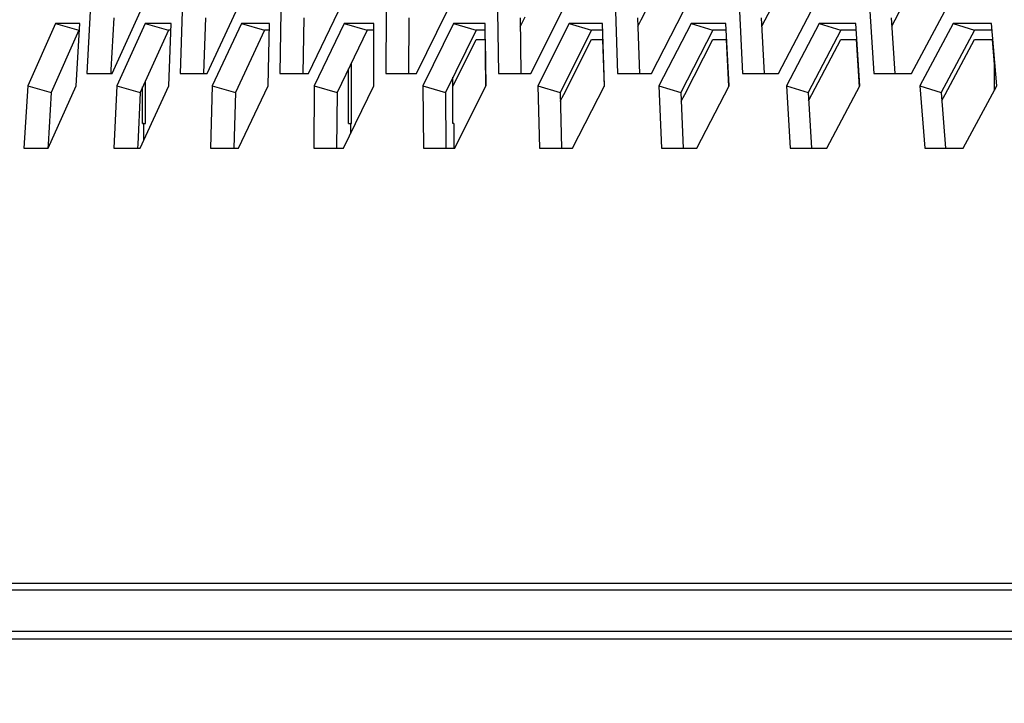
# Model space of a CAD drawing. Header units: millimetres. Extents: x 0 to 420, y 0 to 297.
# Tile 19 of 256: x 87.44 to 91.26, y 84.31 to 86.96. Entities that reach past the tile are written whole.
import ezdxf

# ---------------------------------------------------------------- set-up
doc = ezdxf.new("R2010")
doc.units = ezdxf.units.MM
doc.header["$LTSCALE"] = 23.1
doc.layers.get('0').update_dxf_attribs({"linetype": 'CONTINUOUS'})
doc.layers.add('DIM_PILOTEES', color=7, linetype='CONTINUOUS')
doc.styles.get("Standard").update_dxf_attribs({"font": 'txt', "width": 0.7})
doc.dimstyles.new('DIMSTYLE_4', dxfattribs={"dimtxt": 2.5, "dimasz": 3.5, "dimexe": 2, "dimexo": 0, "dimtad": 1, "dimdec": 0, "dimlfac": 10, "dimdsep": 46, "dimtxsty": 'Standard', "dimblk": '_FILLED', "dimblk1": '_FILLED', "dimblk2": '_FILLED', "dimcen": 0.09, "dimazin": 2, "dimtp": 0.8, "dimtm": 0.8, "dimtfac": 1, "dimtdec": 0, "dimtofl": 0, "dimtmove": 0, "dimatfit": 3, "dimldrblk": '_FILLED', "dimfxl": 0, "dimtolj": 1, "dimarcsym": 0})

# ---------------------------------------------------------------- blocks, each defined once
blk = doc.blocks.new('_FILLED')
at = {"color": 0, "linetype": 'ByBlock'}
blk.add_solid([(0, 0), (-1, 0.1429), (-1, -0.1429)], dxfattribs=at)
blk = doc.blocks.new('*D10')
at = {"layer": 'DIM_PILOTEES', "color": 2, "linetype": 'Continuous'}
for p, q in [((124.1252, 106.0416), (62.1844, 106.0416)), ((64.1844, 106.0416), (64.1844, 79.644)), ((64.1844, 53.2465), (64.1844, 79.644)), ((101.3716, 53.2465), (62.1844, 53.2465))]:
    blk.add_line(p, q, dxfattribs=at)
at = {"layer": 'DIM_PILOTEES', "color": 2, "linetype": 'Continuous', "xscale": 3.5, "yscale": 3.5, "zscale": 3.5}
for p, rotation in [((64.1844, 106.0416), 90), ((64.1844, 53.2465), 270)]:
    blk.add_blockref('_FILLED', p, dxfattribs=dict(at, rotation=rotation))
at = {"layer": 'DIM_PILOTEES', "color": 2, "linetype": 'Continuous', "insert": (61.0594, 82.8955), "char_height": 2.5, "width": 8.571429, "attachment_point": 2, "rotation": 90, "line_spacing_factor": 0.9}
blk.add_mtext('{\\ftxt;\\W0.0001;\\H0.0001;\\~}{\\ftxt;\\W2.2857142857;\\H2.5; }{\\ftxt;\\W0.0001;\\H0.0001;\\~}', dxfattribs=at)

msp = doc.modelspace()

# ---------------------------------------------------------------- linework, layer by layer
at = {"color": 7, "linetype": 'Continuous'}
for p, q in [((89.8548, 86.9589), (89.963, 87.1718)), ((90.3351, 86.9586), (90.4456, 87.1718)), ((90.8392, 86.9584), (90.9521, 87.1718)), ((87.5821, 86.9438), (87.6734, 86.9179)), ((87.808, 86.9662), (87.7973, 86.7649)), ((87.9302, 86.9438), (88.0207, 86.9179)), ((88.1644, 86.9662), (88.1565, 86.7511)), ((88.3038, 86.9438), (88.3933, 86.9179)), ((88.546, 86.9662), (88.5419, 86.7506)), ((88.7027, 86.9438), (88.7912, 86.9179)), ((88.9528, 86.9662), (88.9523, 86.7506)), ((89.1265, 86.9438), (89.2139, 86.9179)), ((89.3843, 86.9662), (89.3876, 86.7506)), ((89.3848, 86.9313), (89.4043, 86.9706)), ((89.575, 86.9438), (89.6613, 86.9179)), ((89.8403, 86.9662), (89.8473, 86.7506)), ((89.8414, 86.9324), (89.8548, 86.9589)), ((90.0478, 86.9438), (90.1329, 86.9179)), ((90.3205, 86.9662), (90.3311, 86.7506)), ((90.322, 86.9334), (90.3351, 86.9586)), ((90.5446, 86.9438), (90.6285, 86.9179)), ((90.8244, 86.9662), (90.8388, 86.7506)), ((90.8265, 86.9343), (90.8392, 86.9584)), ((91.0651, 86.9438), (91.1476, 86.9179)), ((87.6734, 86.9179), (87.566, 86.6764)), ((87.6748, 86.9179), (87.6734, 86.9179)), ((88.0207, 86.9179), (87.9102, 86.6764)), ((88.0305, 86.9179), (88.0207, 86.9179)), ((88.3933, 86.9179), (88.28, 86.6764)), ((88.4116, 86.9179), (88.3933, 86.9179)), ((88.7912, 86.9179), (88.675, 86.6764)), ((88.8178, 86.9179), (88.7912, 86.9179)), ((89.2139, 86.9179), (89.0951, 86.6764)), ((89.2489, 86.9179), (89.2139, 86.9179)), ((89.6613, 86.9179), (89.5397, 86.6764)), ((89.7046, 86.9179), (89.6613, 86.9179)), ((90.1329, 86.9179), (90.0088, 86.6764)), ((90.1846, 86.9179), (90.1329, 86.9179)), ((90.6285, 86.9179), (90.5019, 86.6764)), ((90.6885, 86.9179), (90.6285, 86.9179)), ((91.1476, 86.9179), (91.0187, 86.6764)), ((91.2159, 86.9179), (91.1476, 86.9179)), ((89.1242, 86.6999), (89.2139, 86.8821)), ((89.2139, 86.8821), (89.2494, 86.8821)), ((89.5541, 86.6692), (89.6613, 86.8821)), ((89.6613, 86.8821), (89.7058, 86.8821)), ((90.0234, 86.6689), (90.1329, 86.8821)), ((90.1329, 86.8821), (90.1863, 86.8821)), ((90.5166, 86.6687), (90.6285, 86.8821)), ((90.6285, 86.8821), (90.6908, 86.8821)), ((91.0336, 86.6685), (91.1476, 86.8821)), ((91.1476, 86.8821), (91.2189, 86.8821)), ((88.73, 86.5566), (88.73, 86.7908)), ((91.2252, 86.6863), (91.2252, 86.805)), ((87.7973, 86.7649), (87.7965, 86.7509)), ((87.7972, 86.7649), (87.7965, 86.7509)), ((88.7194, 86.5566), (88.7194, 86.7687)), ((87.9311, 86.5566), (87.9311, 86.722)), ((89.1242, 86.5566), (89.1242, 86.7357)), ((87.4746, 86.7023), (87.566, 86.6764)), ((87.566, 86.6764), (87.5535, 86.4752)), ((87.8197, 86.7023), (87.9102, 86.6764)), ((87.9102, 86.6764), (87.9013, 86.4752)), ((87.9204, 86.5566), (87.9204, 86.6987)), ((88.1904, 86.7023), (88.28, 86.6764)), ((88.28, 86.6764), (88.2741, 86.4608)), ((88.5864, 86.7023), (88.675, 86.6764)), ((88.675, 86.6764), (88.6729, 86.4608)), ((89.0075, 86.7023), (89.0951, 86.6764)), ((89.0951, 86.6764), (89.0966, 86.4608)), ((89.4533, 86.7023), (89.5397, 86.6764)), ((89.5397, 86.6764), (89.545, 86.4608)), ((89.5405, 86.6422), (89.5541, 86.6692)), ((89.9235, 86.7023), (90.0088, 86.6764)), ((90.0088, 86.6764), (90.0177, 86.4608)), ((90.0101, 86.6432), (90.0234, 86.6689)), ((90.4178, 86.7023), (90.5019, 86.6764)), ((90.5019, 86.6764), (90.5145, 86.4608)), ((90.5038, 86.6441), (90.5166, 86.6687)), ((90.9359, 86.7023), (91.0187, 86.6764)), ((91.0187, 86.6764), (91.035, 86.4608)), ((91.021, 86.645), (91.0336, 86.6685)), ((87.9204, 86.5566), (87.9311, 86.5566)), ((87.924, 86.5556), (87.9311, 86.5566)), ((87.924, 86.5556), (87.924, 86.4896)), ((88.7194, 86.5566), (88.73, 86.5566)), ((88.7194, 86.5566), (88.7265, 86.5556)), ((88.7265, 86.5556), (88.7265, 86.5158)), ((89.1278, 86.5556), (89.1278, 86.4608)), ((87.5535, 86.4752), (87.5527, 86.4609)), ((87.9013, 86.4752), (87.9006, 86.4612)), ((161.5515, 84.7446), (86.699, 84.7446)), ((85.0752, 84.5866), (163.1752, 84.5866)), ((84.6752, 84.5566), (124.1152, 84.5566))]:
    msp.add_line(p, q, dxfattribs=at)
at = {"color": 3, "linetype": 'Continuous'}
for p, q in [((87.7171, 86.9921), (87.7043, 86.7506)), ((87.8021, 86.7506), (87.9124, 86.9921)), ((88.0743, 86.9921), (88.0656, 86.7506)), ((88.1705, 86.7506), (88.2837, 86.9921)), ((88.4569, 86.9921), (88.4524, 86.7506)), ((88.5643, 86.7506), (88.6804, 86.9921)), ((88.8647, 86.9921), (88.8643, 86.7506)), ((88.9832, 86.7506), (89.1019, 86.9921)), ((89.2973, 86.9921), (89.3011, 86.7506)), ((89.4268, 86.7506), (89.5482, 86.9921)), ((89.7544, 86.9921), (89.7624, 86.7506)), ((89.8948, 86.7506), (90.0189, 86.9921)), ((90.2358, 86.9921), (90.2479, 86.7506)), ((90.387, 86.7506), (90.5135, 86.9921)), ((90.741, 86.9921), (90.7573, 86.7506)), ((90.9029, 86.7506), (91.0319, 86.9921)), ((87.5821, 86.9438), (87.4746, 86.7023)), ((87.6762, 86.9438), (87.5821, 86.9438)), ((87.6631, 86.7023), (87.6762, 86.9438)), ((87.9302, 86.9438), (87.8197, 86.7023)), ((88.0315, 86.9438), (87.9302, 86.9438)), ((88.0225, 86.7023), (88.0315, 86.9438)), ((88.3038, 86.9438), (88.1904, 86.7023)), ((88.4121, 86.9438), (88.3038, 86.9438)), ((88.4073, 86.7023), (88.4121, 86.9438)), ((88.7027, 86.9438), (88.5864, 86.7023)), ((88.8179, 86.9438), (88.7027, 86.9438)), ((88.8173, 86.7023), (88.8179, 86.9438)), ((89.1265, 86.9438), (89.0075, 86.7023)), ((89.2486, 86.9438), (89.1265, 86.9438)), ((89.2521, 86.7023), (89.2486, 86.9438)), ((89.575, 86.9438), (89.4533, 86.7023)), ((89.7039, 86.9438), (89.575, 86.9438)), ((89.7115, 86.7023), (89.7039, 86.9438)), ((90.0478, 86.9438), (89.9235, 86.7023)), ((90.1834, 86.9438), (90.0478, 86.9438)), ((90.1952, 86.7023), (90.1834, 86.9438)), ((90.5446, 86.9438), (90.4178, 86.7023)), ((90.6868, 86.9438), (90.5446, 86.9438)), ((90.7027, 86.7023), (90.6868, 86.9438)), ((91.0651, 86.9438), (90.9359, 86.7023)), ((91.2138, 86.9438), (91.0651, 86.9438)), ((91.2339, 86.7023), (91.2138, 86.9438)), ((89.2489, 86.8821), (89.2515, 86.7023)), ((89.7046, 86.8821), (89.7104, 86.7001)), ((90.1846, 86.8821), (90.1935, 86.6991)), ((90.6885, 86.8821), (90.7006, 86.6983)), ((91.2159, 86.8821), (91.2252, 86.7692)), ((87.7043, 86.7506), (87.8021, 86.7506)), ((88.0656, 86.7506), (88.1705, 86.7506)), ((88.4524, 86.7506), (88.5643, 86.7506)), ((88.8643, 86.7506), (88.9832, 86.7506)), ((89.3011, 86.7506), (89.4268, 86.7506)), ((89.7624, 86.7506), (89.8948, 86.7506)), ((90.2479, 86.7506), (90.387, 86.7506)), ((90.7573, 86.7506), (90.9029, 86.7506)), ((87.4746, 86.7023), (87.4598, 86.4608)), ((87.5543, 86.4608), (87.6631, 86.7023)), ((87.8197, 86.7023), (87.8091, 86.4608)), ((87.9107, 86.4608), (88.0225, 86.7023)), ((88.1904, 86.7023), (88.1839, 86.4608)), ((88.2926, 86.4608), (88.4073, 86.7023)), ((88.5864, 86.7023), (88.5841, 86.4608)), ((88.6997, 86.4608), (88.8173, 86.7023)), ((89.0075, 86.7023), (89.0093, 86.4608)), ((89.1319, 86.4608), (89.2521, 86.7023)), ((89.4533, 86.7023), (89.4593, 86.4608)), ((89.5886, 86.4608), (89.7115, 86.7023)), ((89.9235, 86.7023), (89.9337, 86.4608)), ((90.0698, 86.4608), (90.1952, 86.7023)), ((90.4178, 86.7023), (90.4322, 86.4608)), ((90.5749, 86.4608), (90.7027, 86.7023)), ((90.9359, 86.7023), (90.9544, 86.4608)), ((91.1036, 86.4608), (91.2339, 86.7023)), ((87.4598, 86.4608), (87.5543, 86.4608)), ((87.8091, 86.4608), (87.9107, 86.4608)), ((88.1839, 86.4608), (88.2926, 86.4608)), ((88.5841, 86.4608), (88.6997, 86.4608)), ((89.0093, 86.4608), (89.1319, 86.4608)), ((89.4593, 86.4608), (89.5886, 86.4608)), ((89.9337, 86.4608), (90.0698, 86.4608)), ((90.4322, 86.4608), (90.5749, 86.4608)), ((90.9544, 86.4608), (91.1036, 86.4608)), ((161.6438, 84.7704), (86.6067, 84.7704))]:
    msp.add_line(p, q, dxfattribs=at)
msp.add_arc((1427.0327, -382.661), 1419.5894, 160.2161403, 160.7697502, dxfattribs=at)
at = {"color": 7, "linetype": 'Continuous'}
for centre, start, end in [((87.6395, 85.4941), 74.9997, 75.1907), ((89.0109, 85.4941), 104.8093, 105.0003), ((88.8433, 85.4941), 74.9997, 75.1907)]:
    msp.add_arc(centre, 1.099, start, end, dxfattribs=at)
msp.add_open_spline([(88.5315, 99.2474), (87.8199, 94.4031), (87.1072, 89.559), (86.3925, 84.7152)], degree=3, dxfattribs=at)

# ---------------------------------------------------------------- dimensions: what is measured, and where the dimension line sits
at = {"layer": 'DIM_PILOTEES', "color": 2, "linetype": 'Continuous'}
dim = msp.add_linear_dim(base=(64.1844, 53.2465), p1=(124.1252, 106.0416), p2=(101.3716, 53.2465), angle=270, text='{\\ftxt;\\W0.0001;\\H0.0001;\\~}{\\ftxt;\\W2.2857142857;\\H2.5; }{\\ftxt;\\W0.0001;\\H0.0001;\\~}', dimstyle='DIMSTYLE_4', dxfattribs=at)
dim.commit()
dim.dimension.update_dxf_attribs({"geometry": '*D10', "text_midpoint": (64.1844, 82.5384), "dimtype": 160})

doc.saveas('drawing.dxf')
